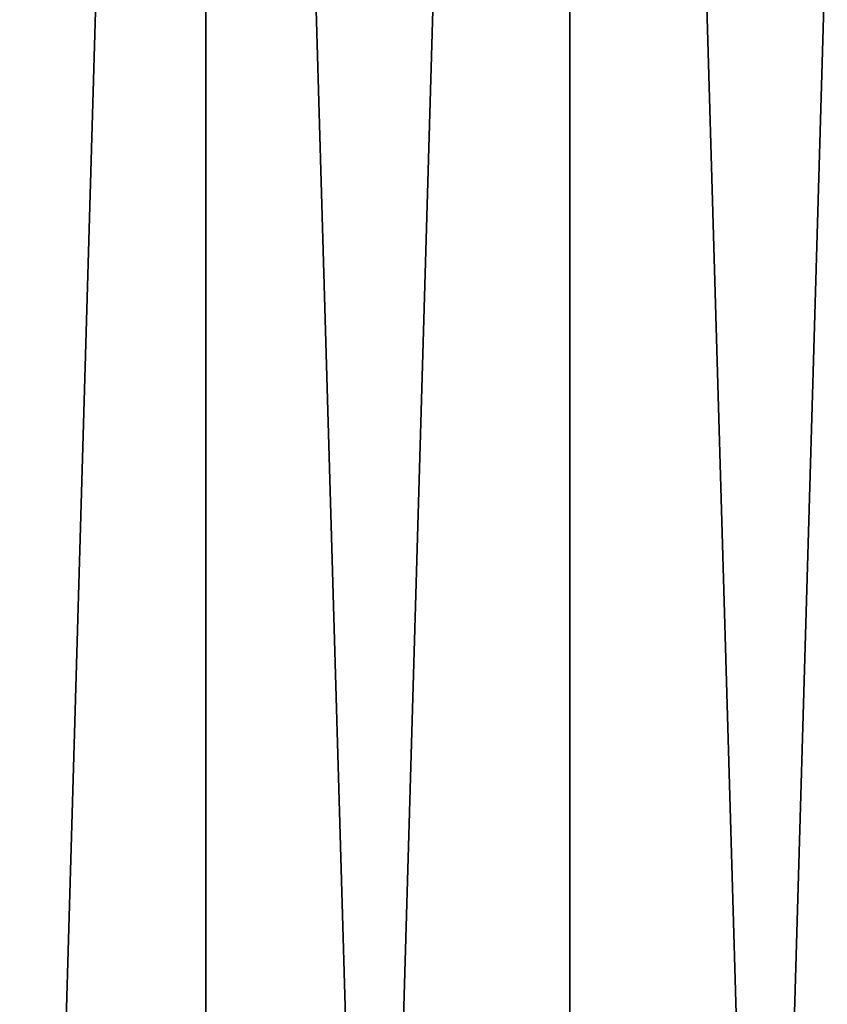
# Model space of a CAD drawing. Header units: millimetres. Extents: x -135 to 891, y -20 to 307.
# Tile 33 of 211: x -134.013 to -133.061, y 1.192 to 2.354. Entities that reach past the tile are written whole.
import ezdxf

# ---------------------------------------------------------------- set-up
doc = ezdxf.new("R2010")
doc.units = ezdxf.units.MM
doc.header["$LTSCALE"] = 65.185185
doc.layers.add('1', color=7, linetype='CONTINUOUS')
doc.layers.add('33', color=7, linetype='CONTINUOUS')

msp = doc.modelspace()

# ---------------------------------------------------------------- linework, layer by layer
at = {"layer": '1', "color": 7, "linetype": 'CONTINUOUS'}
for points in [[(-133.3643, 7.9216, 65), (-132.8726, -8.976, 65), (-132.8726, 8.976, 65), (-133.3643, 7.9216, 65)], [(-133.7938, 6.8404, 65), (-133.3643, -7.9216, 65), (-133.3643, 7.9216, 65), (-133.7938, 6.8404, 65)], [(-133.3643, -7.9216, 65), (-132.8726, -8.976, 65), (-133.3643, 7.9216, 65), (-133.3643, -7.9216, 65)], [(-134.1598, 5.7361, 65), (-133.7938, -6.8404, 65), (-133.7938, 6.8404, 65), (-134.1598, 5.7361, 65)], [(-133.7938, -6.8404, 65), (-133.3643, -7.9216, 65), (-133.7938, 6.8404, 65), (-133.7938, -6.8404, 65)], [(-134.1598, -5.7361, 65), (-133.7938, -6.8404, 65), (-134.1598, 5.7361, 65), (-134.1598, -5.7361, 65)]]:
    msp.add_3dface(points, dxfattribs=at)
at = {"layer": '33', "color": 7, "linetype": 'CONTINUOUS'}
for points in [[(-133.3643, 7.9216, -2), (-132.8726, 8.976, -2), (-133.3643, -7.9216, -2), (-133.3643, 7.9216, -2)], [(-133.3643, -7.9216, -2), (-132.8726, 8.976, -2), (-132.8726, -8.976, -2), (-133.3643, -7.9216, -2)], [(-133.7938, 6.8404, -2), (-133.3643, 7.9216, -2), (-133.7938, -6.8404, -2), (-133.7938, 6.8404, -2)], [(-133.7938, -6.8404, -2), (-133.3643, 7.9216, -2), (-133.3643, -7.9216, -2), (-133.7938, -6.8404, -2)], [(-134.1598, 5.7361, -2), (-133.7938, 6.8404, -2), (-134.1598, -5.7361, -2), (-134.1598, 5.7361, -2)], [(-134.1598, -5.7361, -2), (-133.7938, 6.8404, -2), (-133.7938, -6.8404, -2), (-134.1598, -5.7361, -2)]]:
    msp.add_3dface(points, dxfattribs=at)

doc.saveas('drawing.dxf')
